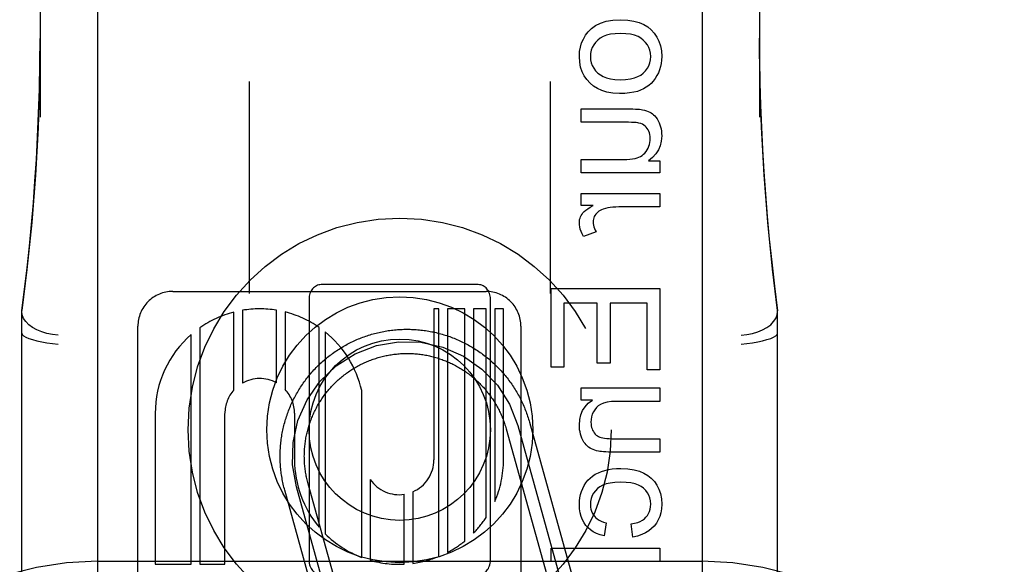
# Model space of a CAD drawing. Header units: inches. Extents: x 0 to 184, y 0 to 119.
# Tile 48 of 114: x 92.273 to 93.088, y 44.751 to 45.202. Entities that reach past the tile are written whole.
import ezdxf

# ---------------------------------------------------------------- set-up
doc = ezdxf.new("R2010")
doc.units = ezdxf.units.IN
doc.header["$LTSCALE"] = 10.121375
doc.header["$MEASUREMENT"] = 0
doc.linetypes.add('HIDDEN', pattern=[0.2, 0.1, -0.1])
doc.layers.add('DEFAULT_2', color=8, linetype='HIDDEN')

msp = doc.modelspace()

# ---------------------------------------------------------------- linework, layer by layer
at = {"layer": 'DEFAULT_2', "color": 8, "linetype": 'HIDDEN'}
for p, q in [((92.3377, 47.61281), (92.3377, 42.11231)), ((92.8377, 47.61281), (92.8377, 42.11231)), ((92.2902, 45.80307), (92.2902, 45.12102)), ((92.8852, 45.80307), (92.8852, 45.12102)), ((92.4632, 45.15058), (92.4632, 44.97529)), ((92.7122, 45.15058), (92.7122, 44.97529)), ((92.73772, 45.12783), (92.77812, 45.12783)), ((92.73772, 45.11678), (92.73772, 45.12783)), ((92.77388, 45.11678), (92.73772, 45.11678)), ((92.73772, 45.08603), (92.77266, 45.08603)), ((92.73772, 45.07498), (92.73772, 45.08603)), ((92.79334, 45.08486), (92.80292, 45.08486)), ((92.80292, 45.08486), (92.80292, 45.07498)), ((92.80292, 45.07498), (92.73772, 45.07498)), ((92.73772, 45.05779), (92.80292, 45.05779)), ((92.73772, 45.04784), (92.73772, 45.05779)), ((92.80292, 45.05779), (92.80292, 45.04674)), ((92.74761, 45.04784), (92.73772, 45.04784)), ((92.80292, 45.04674), (92.76879, 45.04674)), ((92.75006, 45.02617), (92.73981, 45.02236)), ((92.6527, 44.98251), (92.5227, 44.98251)), ((92.39992, 44.97683), (92.65911, 44.97683)), ((92.71292, 44.9792), (92.80292, 44.9792)), ((92.71292, 44.91413), (92.71292, 44.9792)), ((92.80292, 44.9792), (92.80292, 44.91204)), ((92.5127, 44.97064), (92.5127, 44.75438)), ((92.6627, 44.75438), (92.6627, 44.97064)), ((92.75111, 44.96729), (92.72354, 44.96729)), ((92.72354, 44.96729), (92.72354, 44.91413)), ((92.75111, 44.91751), (92.75111, 44.96729)), ((92.7923, 44.96729), (92.76167, 44.96729)), ((92.76167, 44.96729), (92.76167, 44.91751)), ((92.7923, 44.91204), (92.7923, 44.96729)), ((92.2752, 44.21791), (92.2752, 44.96096)), ((92.45048, 44.89528), (92.45048, 44.95973)), ((92.45762, 44.96125), (92.45762, 44.90105)), ((92.48573, 44.9013), (92.48573, 44.96132)), ((92.49287, 44.95986), (92.49287, 44.89579)), ((92.62005, 44.96244), (92.61591, 44.96244)), ((92.61591, 44.96244), (92.61591, 44.83756)), ((92.62005, 44.75769), (92.62005, 44.96244)), ((92.64148, 44.96244), (92.6272, 44.96244)), ((92.6272, 44.96244), (92.6272, 44.76102)), ((92.64148, 44.77042), (92.64148, 44.96244)), ((92.65922, 44.96244), (92.64862, 44.96244)), ((92.64862, 44.96244), (92.64862, 44.77689)), ((92.65922, 44.78998), (92.65922, 44.96244)), ((92.67351, 44.96244), (92.66636, 44.96244)), ((92.66636, 44.96244), (92.66636, 44.80316)), ((92.67351, 44.83756), (92.67351, 44.96244)), ((92.9002, 44.21791), (92.9002, 44.96096)), ((92.3711, 44.34317), (92.3711, 44.94804)), ((92.42237, 44.94682), (92.42237, 44.75116)), ((92.52098, 44.78194), (92.52098, 44.94715)), ((92.52605, 44.94337), (92.52605, 44.77643)), ((92.6879, 44.94804), (92.6879, 44.34323)), ((92.41523, 44.75116), (92.41523, 44.94124)), ((92.76167, 44.91751), (92.75111, 44.91751)), ((92.72354, 44.91413), (92.71292, 44.91413)), ((92.80292, 44.91204), (92.7923, 44.91204)), ((92.55623, 44.75686), (92.55623, 44.89485)), ((92.73772, 44.897), (92.80292, 44.897)), ((92.73772, 44.88706), (92.73772, 44.897)), ((92.80292, 44.897), (92.80292, 44.88595)), ((92.74699, 44.88706), (92.73772, 44.88706)), ((92.80292, 44.88595), (92.76731, 44.88595)), ((92.38551, 44.87603), (92.38551, 44.75116)), ((92.44311, 44.75116), (92.44311, 44.87603)), ((92.50072, 44.87604), (92.50069, 44.83751)), ((92.69496, 44.86871), (92.73381, 44.72902)), ((92.6757, 44.86335), (92.71454, 44.72366)), ((92.68533, 44.86603), (92.72417, 44.72634)), ((92.76326, 44.85507), (92.80292, 44.85507)), ((92.80292, 44.85507), (92.80292, 44.84402)), ((92.80292, 44.84402), (92.76283, 44.84402)), ((92.56337, 44.82124), (92.56337, 44.75448)), ((92.53282, 44.66794), (92.49264, 44.81245)), ((92.54246, 44.67062), (92.50227, 44.81513)), ((92.55209, 44.6733), (92.51191, 44.81781)), ((92.59149, 44.75127), (92.59149, 44.8091)), ((92.59863, 44.81117), (92.59863, 44.75193)), ((92.75854, 44.78545), (92.75688, 44.77471)), ((92.78045, 44.77367), (92.77904, 44.78453)), ((92.71292, 44.76446), (92.80292, 44.76446)), ((92.71292, 44.75341), (92.71292, 44.76446)), ((92.80292, 44.76446), (92.80292, 44.75341)), ((92.3377, 44.75363), (92.8377, 44.75363)), ((92.38551, 44.75116), (92.41523, 44.75116)), ((92.42237, 44.75116), (92.44311, 44.75116)), ((92.80292, 44.75341), (92.71292, 44.75341))]:
    msp.add_line(p, q, dxfattribs=at)
for points in [[(92.74351, 45.19155), (92.74632, 45.19439), (92.74973, 45.19679), (92.75366, 45.19878), (92.75832, 45.20028), (92.76389, 45.20122), (92.77032, 45.20163)], [(92.77032, 45.20163), (92.77621, 45.2013), (92.78138, 45.20051), (92.78577, 45.19926), (92.78955, 45.1976), (92.79285, 45.19559), (92.79563, 45.19323)], [(92.2902, 45.18608), (92.28983, 45.15168), (92.28856, 45.11232), (92.28639, 45.07307), (92.28333, 45.03393), (92.27938, 44.99492), (92.2752, 44.96096)], [(92.2752, 44.96074), (92.27749, 44.97863), (92.27958, 44.99652), (92.28149, 45.01441), (92.2832, 45.03228), (92.28472, 45.05006), (92.28605, 45.06796), (92.28722, 45.08611), (92.28822, 45.10473), (92.28904, 45.12403), (92.28966, 45.14415), (92.29006, 45.16535), (92.2902, 45.18608)], [(92.73625, 45.17105), (92.7365, 45.1752), (92.73713, 45.17901), (92.73814, 45.18247), (92.73955, 45.18566), (92.74133, 45.1887), (92.74351, 45.19155)], [(92.77032, 45.19027), (92.7659, 45.19006), (92.76202, 45.18955), (92.75873, 45.18872), (92.75593, 45.18762), (92.75355, 45.18633), (92.7516, 45.18481)], [(92.78912, 45.18482), (92.78717, 45.18633), (92.78477, 45.18763), (92.78196, 45.18872), (92.77865, 45.18955), (92.77476, 45.19006), (92.77032, 45.19027)], [(92.79563, 45.19323), (92.79825, 45.19035), (92.8004, 45.1872), (92.80209, 45.18381), (92.80332, 45.18005), (92.80409, 45.17578), (92.8044, 45.17105)], [(92.8852, 45.18625), (92.88531, 45.16833), (92.88562, 45.14945), (92.88613, 45.13097), (92.88683, 45.11264), (92.88773, 45.09418), (92.88883, 45.07571), (92.89013, 45.05729), (92.89163, 45.03876), (92.89335, 45.02012), (92.89532, 45.00105), (92.8976, 44.98121), (92.9002, 44.96074)], [(92.9002, 44.96096), (92.89599, 44.99524), (92.89204, 45.03425), (92.88899, 45.07339), (92.88683, 45.11265), (92.88557, 45.15201), (92.8852, 45.18624)], [(92.7516, 45.18481), (92.74967, 45.18285), (92.74812, 45.18079), (92.74694, 45.17865), (92.74611, 45.17634), (92.74559, 45.1738), (92.7454, 45.17105)], [(92.79531, 45.17105), (92.79511, 45.17383), (92.7946, 45.17639), (92.79377, 45.17869), (92.79259, 45.18083), (92.79104, 45.18289), (92.78912, 45.18482)], [(92.74511, 45.14909), (92.74244, 45.15203), (92.74025, 45.15521), (92.73855, 45.15858), (92.73732, 45.16229), (92.73655, 45.16646), (92.73625, 45.17105)], [(92.7454, 45.17105), (92.74559, 45.16839), (92.7461, 45.16591), (92.74693, 45.16364), (92.74811, 45.1615), (92.7497, 45.15942), (92.75166, 45.15742)], [(92.78903, 45.15738), (92.791, 45.15936), (92.79258, 45.16143), (92.79377, 45.16356), (92.7946, 45.16584), (92.79512, 45.16835), (92.79531, 45.17105)], [(92.8044, 45.17105), (92.80427, 45.16821), (92.80394, 45.16547), (92.80338, 45.16282), (92.80261, 45.16026), (92.80161, 45.15777), (92.8004, 45.15534)], [(92.75166, 45.15742), (92.75363, 45.15589), (92.756, 45.15457), (92.75874, 45.15347), (92.76195, 45.15263), (92.76569, 45.15211), (92.76995, 45.1519)], [(92.76995, 45.1519), (92.77451, 45.15212), (92.77848, 45.15264), (92.78184, 45.15348), (92.78468, 45.15458), (92.78709, 45.15587), (92.78903, 45.15738)], [(92.8004, 45.15534), (92.79896, 45.153), (92.79736, 45.15087), (92.79561, 45.14897), (92.79368, 45.14726), (92.79155, 45.14572), (92.78923, 45.14435)], [(92.7694, 45.14054), (92.76393, 45.14088), (92.75907, 45.14167), (92.75489, 45.14294), (92.75123, 45.14462), (92.74795, 45.14666), (92.74511, 45.14909)], [(92.78923, 45.14435), (92.78695, 45.14328), (92.78428, 45.14237), (92.78123, 45.14161), (92.77776, 45.14104), (92.77381, 45.14068), (92.7694, 45.14054)], [(92.77812, 45.12783), (92.78049, 45.12782), (92.78259, 45.12776), (92.78441, 45.12768), (92.78599, 45.12755), (92.78733, 45.1274), (92.78844, 45.12721)], [(92.78844, 45.12721), (92.79013, 45.1268), (92.79168, 45.12633), (92.79311, 45.12577), (92.79441, 45.12516), (92.79559, 45.1245), (92.79666, 45.12378)], [(92.79666, 45.12378), (92.79765, 45.12299), (92.79862, 45.12203), (92.79956, 45.12089), (92.80048, 45.11958), (92.80135, 45.11806), (92.80219, 45.11635)], [(92.78555, 45.11613), (92.78451, 45.11633), (92.78311, 45.11649), (92.78139, 45.11662), (92.77929, 45.11671), (92.77679, 45.11676), (92.77388, 45.11678)], [(92.79244, 45.1117), (92.79155, 45.11276), (92.79058, 45.11369), (92.78952, 45.11448), (92.78834, 45.11514), (92.78702, 45.11569), (92.78555, 45.11613)], [(92.80219, 45.11635), (92.80284, 45.11473), (92.80339, 45.11303), (92.80382, 45.11128), (92.80413, 45.10946), (92.80432, 45.10754), (92.8044, 45.10555)], [(92.79488, 45.10334), (92.79479, 45.10509), (92.79457, 45.10669), (92.79422, 45.10813), (92.79373, 45.10944), (92.79314, 45.11063), (92.79244, 45.1117)], [(92.8044, 45.10555), (92.80405, 45.10126), (92.80314, 45.09735), (92.80169, 45.09389), (92.79961, 45.09072), (92.79682, 45.08769), (92.79334, 45.08486)], [(92.79235, 45.09401), (92.79313, 45.09549), (92.79377, 45.09699), (92.79425, 45.09849), (92.7946, 45.10003), (92.79481, 45.10165), (92.79488, 45.10334)], [(92.78543, 45.08787), (92.78683, 45.08854), (92.78813, 45.08935), (92.78931, 45.09027), (92.79039, 45.09134), (92.79141, 45.09259), (92.79235, 45.09401)], [(92.77266, 45.08603), (92.77552, 45.08609), (92.77808, 45.08626), (92.78032, 45.08653), (92.78228, 45.08689), (92.78398, 45.08734), (92.78543, 45.08787)], [(92.73846, 45.04084), (92.73923, 45.04183), (92.74029, 45.0429), (92.74163, 45.04402), (92.74327, 45.04522), (92.74527, 45.04649), (92.74761, 45.04784)], [(92.73625, 45.03372), (92.73632, 45.03501), (92.7365, 45.03626), (92.7368, 45.03745), (92.73723, 45.0386), (92.73778, 45.03974), (92.73846, 45.04084)], [(92.74986, 45.04079), (92.74919, 45.03979), (92.74864, 45.03877), (92.74822, 45.03773), (92.74792, 45.03665), (92.74774, 45.03549), (92.74767, 45.03427)], [(92.75589, 45.0449), (92.75461, 45.04443), (92.75345, 45.04388), (92.75243, 45.04325), (92.7515, 45.04253), (92.75064, 45.04171), (92.74986, 45.04079)], [(92.76879, 45.04674), (92.76636, 45.04667), (92.76405, 45.04651), (92.76185, 45.04625), (92.75977, 45.04588), (92.75778, 45.04543), (92.75589, 45.0449)], [(92.73981, 45.02236), (92.73866, 45.02446), (92.73774, 45.02648), (92.73706, 45.02841), (92.7366, 45.03026), (92.73633, 45.03203), (92.73625, 45.03372)], [(92.74767, 45.03427), (92.74772, 45.033), (92.74791, 45.0317), (92.74822, 45.03038), (92.74868, 45.02902), (92.74929, 45.02762), (92.75006, 45.02617)], [(92.3052, 44.94082), (92.30051, 44.94124), (92.29593, 44.94209), (92.29158, 44.94337), (92.28756, 44.94503), (92.28397, 44.94704), (92.28091, 44.94934), (92.27845, 44.95188), (92.27666, 44.95458), (92.27557, 44.95739), (92.2752, 44.96024)], [(92.8702, 44.94082), (92.8749, 44.94124), (92.87948, 44.94209), (92.88383, 44.94337), (92.88785, 44.94503), (92.89144, 44.94704), (92.8945, 44.94934), (92.89695, 44.95188), (92.89875, 44.95458), (92.89984, 44.95739), (92.9002, 44.96024)], [(92.2752, 44.94225), (92.27557, 44.94122), (92.27666, 44.94014), (92.27846, 44.93906), (92.28092, 44.93799), (92.28398, 44.93697), (92.28756, 44.93602), (92.29159, 44.93517), (92.29595, 44.93443), (92.30052, 44.93384), (92.3052, 44.93338)], [(92.49264, 44.81245), (92.4923, 44.81369), (92.49198, 44.81494), (92.49167, 44.81619), (92.49138, 44.81745), (92.49111, 44.81871), (92.49085, 44.81997), (92.4906, 44.82123), (92.49037, 44.8225), (92.49016, 44.82377), (92.48996, 44.82504), (92.48978, 44.82632), (92.48961, 44.8276), (92.48946, 44.82888), (92.48932, 44.83016), (92.4892, 44.83144), (92.4891, 44.83273), (92.48901, 44.83401), (92.48894, 44.8353), (92.48888, 44.83659), (92.48884, 44.83787), (92.48881, 44.83916), (92.4888, 44.84045), (92.48881, 44.84174), (92.48883, 44.84303), (92.48887, 44.84431), (92.48892, 44.8456), (92.48899, 44.84689), (92.48908, 44.84817), (92.48918, 44.84946), (92.4893, 44.85074), (92.48943, 44.85202), (92.48958, 44.8533), (92.48974, 44.85458), (92.48992, 44.85586), (92.49012, 44.85713), (92.49033, 44.8584), (92.49055, 44.85967), (92.4908, 44.86093), (92.49105, 44.8622), (92.49133, 44.86346), (92.49162, 44.86471), (92.49192, 44.86596), (92.49224, 44.86721), (92.49257, 44.86846), (92.49292, 44.8697), (92.49329, 44.87093), (92.49367, 44.87216), (92.49406, 44.87339), (92.49447, 44.87461), (92.4949, 44.87583), (92.49534, 44.87704), (92.49579, 44.87824), (92.49626, 44.87944), (92.49675, 44.88064), (92.49725, 44.88183), (92.49776, 44.88301), (92.49829, 44.88418), (92.49883, 44.88535), (92.49939, 44.88651), (92.49996, 44.88767), (92.50054, 44.88882), (92.50114, 44.88996), (92.50175, 44.89109), (92.50238, 44.89222), (92.50302, 44.89333), (92.50368, 44.89444), (92.50434, 44.89555), (92.50503, 44.89664), (92.50572, 44.89772), (92.50643, 44.8988), (92.50715, 44.89987), (92.50788, 44.90093), (92.50863, 44.90198), (92.50939, 44.90302), (92.51016, 44.90405), (92.51095, 44.90507), (92.51175, 44.90608), (92.51256, 44.90709), (92.51338, 44.90808), (92.51421, 44.90906), (92.51506, 44.91003), (92.51592, 44.91099), (92.51679, 44.91194), (92.51767, 44.91288), (92.51856, 44.91381), (92.51947, 44.91473), (92.52038, 44.91564), (92.52131, 44.91653), (92.52225, 44.91741), (92.5232, 44.91829), (92.52415, 44.91915), (92.52512, 44.92), (92.5261, 44.92083), (92.52709, 44.92166), (92.52809, 44.92247), (92.5291, 44.92327), (92.53012, 44.92406), (92.53115, 44.92483), (92.53219, 44.92559), (92.53324, 44.92634), (92.5343, 44.92708), (92.53536, 44.9278), (92.53644, 44.92852), (92.53752, 44.92921), (92.53861, 44.9299), (92.53971, 44.93057), (92.54082, 44.93122), (92.54194, 44.93187), (92.54306, 44.9325), (92.5442, 44.93311), (92.54534, 44.93372), (92.54648, 44.9343), (92.54764, 44.93488), (92.5488, 44.93544), (92.54996, 44.93598), (92.55114, 44.93651), (92.55232, 44.93703), (92.55351, 44.93753), (92.5547, 44.93802), (92.5559, 44.93849), (92.5571, 44.93895), (92.55831, 44.93939), (92.55953, 44.93982), (92.56075, 44.94023), (92.56197, 44.94063), (92.5632, 44.94101), (92.56444, 44.94138), (92.56568, 44.94173), (92.56692, 44.94207), (92.56817, 44.94239), (92.56942, 44.9427), (92.57068, 44.94299), (92.57193, 44.94327), (92.5732, 44.94353), (92.57446, 44.94377), (92.57573, 44.944), (92.577, 44.94422), (92.57827, 44.94442), (92.57955, 44.9446), (92.58083, 44.94477), (92.58211, 44.94492), (92.58339, 44.94505), (92.58467, 44.94517), (92.58595, 44.94528), (92.58724, 44.94537), (92.58853, 44.94544), (92.58981, 44.9455), (92.5911, 44.94554), (92.59239, 44.94556), (92.59368, 44.94557), (92.59497, 44.94557), (92.59625, 44.94554), (92.59754, 44.94551), (92.59883, 44.94545), (92.60012, 44.94538), (92.6014, 44.9453), (92.60269, 44.9452), (92.60397, 44.94508), (92.60525, 44.94495), (92.60653, 44.9448), (92.60781, 44.94463), (92.60909, 44.94445), (92.61036, 44.94426), (92.61163, 44.94405), (92.6129, 44.94382), (92.61416, 44.94358), (92.61543, 44.94332), (92.61669, 44.94305), (92.61794, 44.94276), (92.61919, 44.94246), (92.62044, 44.94214), (92.62169, 44.9418), (92.62293, 44.94145), (92.62416, 44.94109), (92.62539, 44.94071), (92.62662, 44.94031), (92.62784, 44.9399), (92.62906, 44.93948), (92.63027, 44.93904), (92.63147, 44.93858), (92.63267, 44.93811), (92.63387, 44.93763), (92.63506, 44.93713), (92.63624, 44.93662), (92.63741, 44.93609), (92.63858, 44.93555), (92.63974, 44.93499), (92.6409, 44.93442), (92.64205, 44.93383), (92.64319, 44.93324), (92.64432, 44.93262), (92.64545, 44.932), (92.64657, 44.93135), (92.64768, 44.9307), (92.64878, 44.93003), (92.64987, 44.92935), (92.65096, 44.92866), (92.65203, 44.92795), (92.6531, 44.92723)], [(92.8702, 44.93338), (92.87489, 44.93384), (92.87946, 44.93443), (92.88382, 44.93517), (92.88785, 44.93602), (92.89143, 44.93697), (92.89449, 44.93799), (92.89695, 44.93906), (92.89875, 44.94014), (92.89984, 44.94122), (92.9002, 44.94225)], [(92.50227, 44.81513), (92.49908, 44.83339), (92.49948, 44.85193), (92.50348, 44.87003), (92.51109, 44.8873), (92.52174, 44.90247), (92.53514, 44.91529), (92.55077, 44.92526), (92.56836, 44.9321), (92.58662, 44.9353), (92.60515, 44.93489), (92.62326, 44.93089), (92.64053, 44.92329), (92.6557, 44.91264), (92.66852, 44.89924), (92.67849, 44.88362), (92.68533, 44.86603)], [(92.51191, 44.81781), (92.51162, 44.81886), (92.51135, 44.81992), (92.51109, 44.82099), (92.51085, 44.82205), (92.51061, 44.82312), (92.5104, 44.8242), (92.51019, 44.82527), (92.51, 44.82635), (92.50983, 44.82743), (92.50966, 44.82851), (92.50952, 44.82959), (92.50938, 44.83068), (92.50926, 44.83177), (92.50915, 44.83286), (92.50906, 44.83395), (92.50898, 44.83504), (92.50892, 44.83613), (92.50887, 44.83722), (92.50883, 44.83832), (92.50881, 44.83941), (92.5088, 44.84051), (92.50881, 44.8416), (92.50883, 44.84269), (92.50886, 44.84379), (92.50891, 44.84488), (92.50897, 44.84597), (92.50905, 44.84707), (92.50914, 44.84816), (92.50925, 44.84925), (92.50937, 44.85033), (92.5095, 44.85142), (92.50964, 44.8525), (92.50981, 44.85359), (92.50998, 44.85467), (92.51017, 44.85575), (92.51037, 44.85682), (92.51059, 44.85789), (92.51082, 44.85896), (92.51106, 44.86003), (92.51132, 44.86109), (92.51159, 44.86216), (92.51187, 44.86321), (92.51217, 44.86426), (92.51248, 44.86531), (92.51281, 44.86636), (92.51315, 44.8674), (92.5135, 44.86843), (92.51386, 44.86947), (92.51424, 44.87049), (92.51464, 44.87151), (92.51504, 44.87253), (92.51546, 44.87354), (92.51589, 44.87455), (92.51633, 44.87555), (92.51679, 44.87654), (92.51726, 44.87753), (92.51774, 44.87851), (92.51824, 44.87949), (92.51874, 44.88046), (92.51926, 44.88142), (92.5198, 44.88238), (92.52034, 44.88333), (92.5209, 44.88427), (92.52147, 44.88521), (92.52205, 44.88613), (92.52264, 44.88705), (92.52324, 44.88797), (92.52386, 44.88887), (92.52449, 44.88977), (92.52513, 44.89066), (92.52578, 44.89154), (92.52644, 44.89241), (92.52711, 44.89327), (92.5278, 44.89412), (92.52849, 44.89497), (92.5292, 44.89581), (92.52991, 44.89663), (92.53064, 44.89745), (92.53138, 44.89826), (92.53212, 44.89906), (92.53288, 44.89985), (92.53365, 44.90063), (92.53443, 44.9014), (92.53522, 44.90216), (92.53602, 44.90291), (92.53682, 44.90364), (92.53764, 44.90437), (92.53847, 44.90509), (92.5393, 44.9058), (92.54014, 44.90649), (92.541, 44.90718), (92.54186, 44.90785), (92.54273, 44.90852), (92.54361, 44.90917), (92.5445, 44.90981), (92.54539, 44.91044), (92.5463, 44.91106), (92.54721, 44.91166), (92.54813, 44.91226), (92.54905, 44.91284), (92.54999, 44.91341), (92.55093, 44.91397), (92.55188, 44.91451), (92.55283, 44.91505), (92.5538, 44.91557), (92.55476, 44.91608), (92.55574, 44.91657), (92.55672, 44.91706), (92.55771, 44.91753), (92.5587, 44.91799), (92.5597, 44.91843), (92.56071, 44.91886), (92.56172, 44.91928), (92.56273, 44.91969), (92.56376, 44.92008), (92.56478, 44.92046), (92.56581, 44.92083), (92.56685, 44.92118), (92.56789, 44.92152), (92.56893, 44.92185), (92.56998, 44.92216), (92.57103, 44.92246), (92.57209, 44.92275), (92.57315, 44.92302), (92.57421, 44.92328), (92.57528, 44.92353), (92.57635, 44.92376), (92.57742, 44.92398), (92.5785, 44.92418), (92.57957, 44.92437), (92.58065, 44.92455), (92.58174, 44.92471), (92.58282, 44.92486), (92.58391, 44.92499), (92.585, 44.92511), (92.58609, 44.92522), (92.58718, 44.92531), (92.58827, 44.92539), (92.58936, 44.92546), (92.59045, 44.92551), (92.59155, 44.92554), (92.59264, 44.92556), (92.59374, 44.92557), (92.59483, 44.92557), (92.59592, 44.92555), (92.59702, 44.92551), (92.59811, 44.92546), (92.5992, 44.9254), (92.60029, 44.92532), (92.60139, 44.92523), (92.60247, 44.92513), (92.60356, 44.92501), (92.60465, 44.92488), (92.60573, 44.92473), (92.60682, 44.92457), (92.6079, 44.9244), (92.60897, 44.92421), (92.61005, 44.92401), (92.61112, 44.92379), (92.61219, 44.92356), (92.61326, 44.92332), (92.61432, 44.92306), (92.61538, 44.92279), (92.61644, 44.9225), (92.61749, 44.9222), (92.61854, 44.92189), (92.61959, 44.92157), (92.62063, 44.92123), (92.62166, 44.92088), (92.6227, 44.92051), (92.62372, 44.92013), (92.62475, 44.91974), (92.62576, 44.91934), (92.62677, 44.91892), (92.62778, 44.91849), (92.62878, 44.91804), (92.62977, 44.91759), (92.63076, 44.91712), (92.63174, 44.91664), (92.63272, 44.91614), (92.63369, 44.91563), (92.63465, 44.91511), (92.63561, 44.91458), (92.63656, 44.91404), (92.6375, 44.91348), (92.63844, 44.91291), (92.63936, 44.91233), (92.64028, 44.91174), (92.6412, 44.91114), (92.6421, 44.91052), (92.643, 44.90989), (92.64389, 44.90925), (92.64477, 44.9086), (92.64564, 44.90794), (92.6465, 44.90727), (92.64736, 44.90658), (92.6482, 44.90589), (92.64904, 44.90518), (92.64986, 44.90447)], [(92.6531, 44.92723), (92.65416, 44.92649), (92.65521, 44.92575), (92.65625, 44.92499), (92.65728, 44.92421), (92.6583, 44.92343), (92.65932, 44.92263), (92.66032, 44.92182), (92.66131, 44.921), (92.66229, 44.92016), (92.66326, 44.91932), (92.66422, 44.91846), (92.66517, 44.91759), (92.66611, 44.91671), (92.66704, 44.91582), (92.66796, 44.91491), (92.66887, 44.914), (92.66976, 44.91307), (92.67065, 44.91213), (92.67152, 44.91118), (92.67238, 44.91022), (92.67323, 44.90926), (92.67406, 44.90828), (92.67489, 44.90729), (92.6757, 44.90629), (92.6765, 44.90528), (92.67729, 44.90426), (92.67806, 44.90323), (92.67883, 44.90219), (92.67958, 44.90114), (92.68031, 44.90008), (92.68104, 44.89902), (92.68175, 44.89794), (92.68245, 44.89686), (92.68313, 44.89577), (92.6838, 44.89467), (92.68446, 44.89356), (92.6851, 44.89244), (92.68573, 44.89132), (92.68635, 44.89019), (92.68695, 44.88905), (92.68753, 44.8879), (92.68811, 44.88675), (92.68867, 44.88559), (92.68921, 44.88442), (92.68974, 44.88324), (92.69026, 44.88206), (92.69076, 44.88088), (92.69125, 44.87968), (92.69172, 44.87849), (92.69218, 44.87728), (92.69262, 44.87607), (92.69305, 44.87486), (92.69346, 44.87364), (92.69386, 44.87241), (92.69424, 44.87118), (92.69461, 44.86995), (92.69496, 44.86871)], [(92.64986, 44.90447), (92.65068, 44.90374), (92.65149, 44.903), (92.65229, 44.90225), (92.65308, 44.9015), (92.65386, 44.90073), (92.65463, 44.89995), (92.65539, 44.89916), (92.65614, 44.89836), (92.65688, 44.89756), (92.6576, 44.89674), (92.65832, 44.89591), (92.65903, 44.89508), (92.65972, 44.89424), (92.66041, 44.89338), (92.66108, 44.89252), (92.66175, 44.89165), (92.6624, 44.89077), (92.66304, 44.88988), (92.66367, 44.88899), (92.66429, 44.88808), (92.66489, 44.88717), (92.66549, 44.88625), (92.66607, 44.88533), (92.66664, 44.88439), (92.6672, 44.88345), (92.66774, 44.8825), (92.66828, 44.88155), (92.6688, 44.88059), (92.66931, 44.87962), (92.6698, 44.87864), (92.67029, 44.87766), (92.67076, 44.87667), (92.67122, 44.87568), (92.67166, 44.87468), (92.67209, 44.87367), (92.67251, 44.87266), (92.67292, 44.87165), (92.67331, 44.87063), (92.67369, 44.8696), (92.67406, 44.86857), (92.67442, 44.86753), (92.67476, 44.86649), (92.67508, 44.86545), (92.6754, 44.8644), (92.6757, 44.86335)], [(92.73625, 44.86631), (92.73661, 44.87083), (92.73752, 44.87486), (92.73896, 44.87837), (92.74099, 44.8815), (92.74367, 44.88441), (92.74699, 44.88706)], [(92.76731, 44.88595), (92.76289, 44.88575), (92.75915, 44.88526), (92.75612, 44.88447), (92.75369, 44.88344), (92.75175, 44.88224), (92.75033, 44.88084)], [(92.75033, 44.88084), (92.74894, 44.87904), (92.74782, 44.87716), (92.74696, 44.87523), (92.74635, 44.87319), (92.74597, 44.87099), (92.74583, 44.86864)], [(92.74583, 44.86864), (92.74589, 44.86713), (92.74607, 44.86572), (92.74636, 44.86443), (92.74675, 44.86322), (92.74725, 44.86206), (92.74785, 44.86096)], [(92.7384, 44.8555), (92.73775, 44.85718), (92.73722, 44.85889), (92.7368, 44.86064), (92.7365, 44.86244), (92.73632, 44.86434), (92.73625, 44.86631)], [(92.74785, 44.86096), (92.74861, 44.85987), (92.74941, 44.85891), (92.75026, 44.8581), (92.75117, 44.85742), (92.75215, 44.85683), (92.75319, 44.85636)], [(92.74395, 44.84811), (92.74292, 44.84891), (92.74193, 44.84987), (92.74098, 44.85099), (92.74007, 44.85229), (92.73921, 44.8538), (92.7384, 44.8555)], [(92.75319, 44.85636), (92.7543, 44.85599), (92.75563, 44.85568), (92.75717, 44.85542), (92.75894, 44.85523), (92.76098, 44.85512), (92.76326, 44.85507)], [(92.7521, 44.84468), (92.75052, 44.84506), (92.74904, 44.84551), (92.74766, 44.84604), (92.74636, 44.84665), (92.74512, 44.84734), (92.74395, 44.84811)], [(92.76283, 44.84402), (92.7603, 44.84405), (92.75807, 44.84411), (92.75616, 44.84421), (92.75454, 44.84434), (92.75319, 44.8445), (92.7521, 44.84468)], [(92.75209, 44.82695), (92.75458, 44.82795), (92.7573, 44.8288), (92.76024, 44.82949), (92.76343, 44.83001), (92.76687, 44.83033), (92.77057, 44.83045)], [(92.77057, 44.83045), (92.77639, 44.83013), (92.78151, 44.82937), (92.78587, 44.82815), (92.78963, 44.82654), (92.79291, 44.82462), (92.79568, 44.82235)], [(92.74024, 44.81633), (92.74165, 44.81859), (92.74326, 44.82064), (92.74506, 44.82247), (92.7471, 44.82412), (92.74945, 44.82562), (92.75209, 44.82695)], [(92.79568, 44.82235), (92.79827, 44.8196), (92.80041, 44.81656), (92.80209, 44.81327), (92.80332, 44.80961), (92.80409, 44.80544), (92.8044, 44.8008)], [(92.73625, 44.80074), (92.73637, 44.80355), (92.7367, 44.80625), (92.73725, 44.80884), (92.73802, 44.81137), (92.73901, 44.81387), (92.74024, 44.81633)], [(92.75134, 44.81389), (92.74951, 44.81206), (92.74802, 44.81008), (92.74687, 44.80798), (92.74605, 44.80569), (92.74554, 44.80312), (92.74534, 44.80031)], [(92.77026, 44.8191), (92.7657, 44.81889), (92.76174, 44.8184), (92.75839, 44.81761), (92.75558, 44.81656), (92.75322, 44.81533), (92.75134, 44.81389)], [(92.78938, 44.81409), (92.78751, 44.81547), (92.78515, 44.81666), (92.78232, 44.81766), (92.77894, 44.81843), (92.77491, 44.8189), (92.77026, 44.8191)], [(92.79531, 44.80092), (92.79511, 44.80366), (92.79461, 44.80615), (92.7938, 44.80838), (92.79267, 44.81041), (92.79119, 44.81232), (92.78938, 44.81409)], [(92.74167, 44.78338), (92.74011, 44.78559), (92.7388, 44.78804), (92.73774, 44.79072), (92.73695, 44.79369), (92.73645, 44.79704), (92.73625, 44.80074)], [(92.74534, 44.80031), (92.74545, 44.79843), (92.74573, 44.79669), (92.7462, 44.7951), (92.74684, 44.79363), (92.74766, 44.79223), (92.74865, 44.79092)], [(92.79132, 44.79006), (92.79252, 44.79154), (92.79351, 44.79314), (92.79428, 44.79483), (92.79483, 44.79667), (92.79518, 44.79871), (92.79531, 44.80092)], [(92.8044, 44.8008), (92.80418, 44.79714), (92.80363, 44.79378), (92.80275, 44.79075), (92.80153, 44.78795), (92.79997, 44.78529), (92.79807, 44.78281)], [(92.74865, 44.79092), (92.74973, 44.78979), (92.75102, 44.78874), (92.75252, 44.78776), (92.75426, 44.78688), (92.75627, 44.78611), (92.75854, 44.78545)], [(92.77904, 44.78453), (92.78194, 44.78509), (92.78448, 44.78581), (92.78665, 44.78669), (92.78849, 44.78771), (92.79005, 44.78883), (92.79132, 44.79006)], [(92.75688, 44.77471), (92.75346, 44.77559), (92.75042, 44.77669), (92.74779, 44.77804), (92.74549, 44.7796), (92.74344, 44.78138), (92.74167, 44.78338)], [(92.79807, 44.78281), (92.79599, 44.78066), (92.7936, 44.77875), (92.79093, 44.77708), (92.78788, 44.77568), (92.78438, 44.77454), (92.78045, 44.77367)]]:
    msp.add_lwpolyline(points, dxfattribs=at)
for radius in [0.175, 0.11, 0.075]:
    msp.add_circle((92.5877, 44.86251), radius, dxfattribs=at)
for centre, radius, start, end in [((92.3999, 44.94804), 0.02879, 89.95715, 179.99965), ((92.65911, 44.94804), 0.02879, 359.994, 90.00777), ((92.47191, 44.87603), 0.0864, 104.36193, 124.9816), ((92.47191, 44.87604), 0.0864, 80.79158, 99.51635), ((92.47191, 44.87604), 0.0864, 55.38872, 75.95701), ((92.47191, 44.87604), 0.0864, 12.57818, 51.19553), ((92.47191, 44.87603), 0.0864, 130.99532, 180), ((92.47191, 44.87604), 0.0288, 61.31241, 119.73732), ((92.47191, 44.87604), 0.0288, 138.08506, 180.00318), ((92.47192, 44.87603), 0.02881, 0.01851, 43.32118), ((92.58709, 44.83758), 0.08641, 180.04579, 220.08113), ((92.58711, 44.83756), 0.0288, 293.57805, 359.99993), ((92.58711, 44.83756), 0.0864, 336.53934, 0.00011), ((92.58711, 44.83756), 0.0288, 214.51156, 278.74532), ((92.58711, 44.83756), 0.0864, 315.39787, 326.58114), ((92.58711, 44.83756), 0.0864, 225.03546, 249.06329), ((92.58711, 44.83756), 0.0864, 297.64527, 309.0007), ((92.58711, 44.83756), 0.0864, 254.05771, 272.90539), ((92.58711, 44.83756), 0.0864, 277.66245, 292.41655), ((92.3377, 44.50363), 0.25, 90, 270), ((92.8377, 44.50363), 0.25, 270, 90)]:
    msp.add_arc(centre, radius, start, end, dxfattribs=at)
for centre, major_axis, start_param, end_param in [((92.5227, 44.97064), (0, -0.01187), 3.141593, 4.712389), ((92.6527, 44.97064), (0, 0.01187), -1.570796, 0), ((92.5227, 44.75438), (0, -0.01187), -1.570796, 0), ((92.6527, 44.75438), (0, 0.01187), 3.141593, 4.712389)]:
    msp.add_ellipse(centre, major_axis=major_axis, ratio=0.842271, start_param=start_param, end_param=end_param, dxfattribs=at)

doc.saveas('drawing.dxf')
